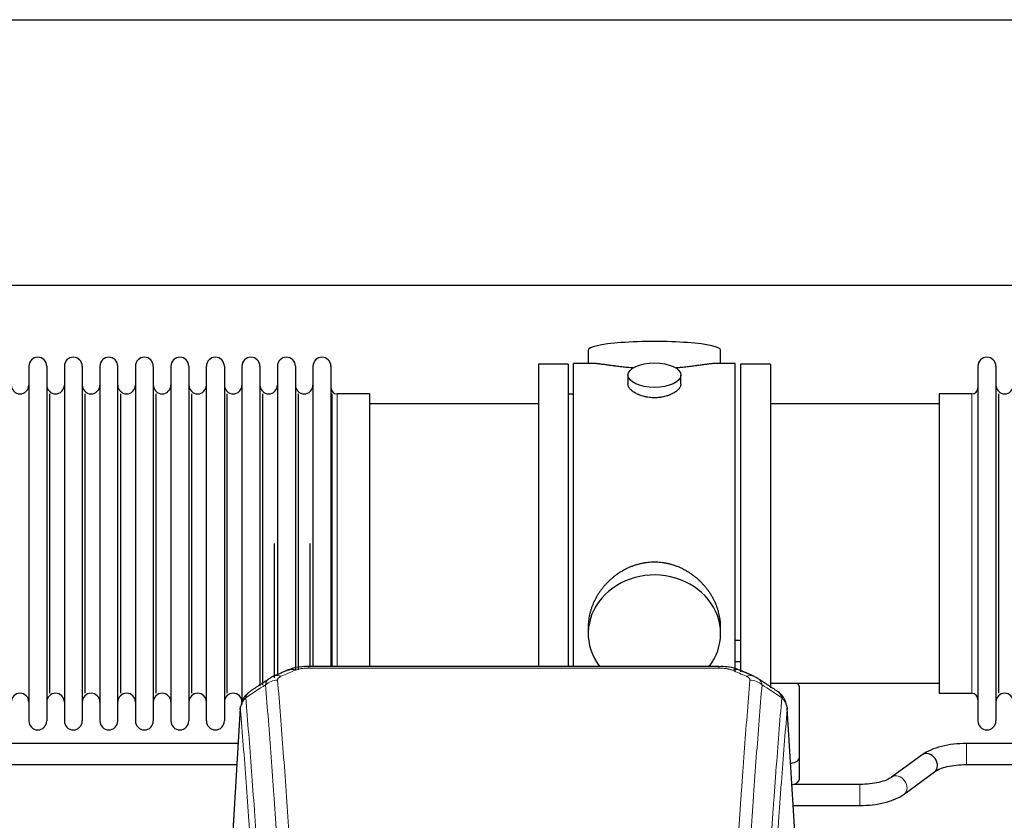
# Model space of a CAD drawing. Header units: inches. Extents: x 0 to 23760, y -13 to 16800.
# Tile 199 of 209: x 19504 to 20064, y 13937 to 14392. Entities that reach past the tile are written whole.
import ezdxf

# ---------------------------------------------------------------- set-up
doc = ezdxf.new("R2010")
doc.units = ezdxf.units.IN
doc.layers.add('254', color=7, linetype='Continuous', true_color=0xffffff)

msp = doc.modelspace()

# ---------------------------------------------------------------- linework, layer by layer
at = {"layer": '254', "color": 2, "linetype": 'Continuous', "lineweight": 25}
for p, q in [((17493.134, 14392.247), (20616.803, 14392.247)), ((17562.321, 14241.222), (20616.803, 14241.222)), ((19827.663, 14204.314), (19827.663, 14196.693)), ((19902.942, 14196.693), (19902.942, 14204.314)), ((19816.303, 14196.263), (19799.303, 14196.263)), ((19799.303, 14196.263), (19799.303, 14094.263)), ((19816.303, 14196.263), (19816.303, 14094.263)), ((19830.649, 14196.693), (19819.303, 14196.693)), ((19819.303, 14094.263), (19819.303, 14196.693)), ((19911.303, 14196.693), (19900.006, 14196.693)), ((19911.303, 14094.263), (19911.303, 14196.693)), ((19931.303, 14196.263), (19914.303, 14196.263)), ((19914.303, 14196.263), (19914.303, 14021.224)), ((19931.303, 14196.263), (19931.303, 14012.175)), ((19509.503, 14195.163), (19509.503, 13993.363)), ((19519.703, 14195.163), (19519.703, 13993.363)), ((19529.703, 14195.163), (19529.703, 13993.363)), ((19539.903, 14195.163), (19539.903, 13993.363)), ((19549.903, 14195.163), (19549.903, 13993.363)), ((19560.103, 13993.363), (19560.103, 14195.163)), ((19570.103, 14195.163), (19570.103, 13993.363)), ((19580.303, 14195.163), (19580.303, 13993.363)), ((19590.303, 14195.163), (19590.303, 14140.854)), ((19600.503, 14195.163), (19600.503, 14140.854)), ((19610.503, 14140.854), (19610.503, 14195.163)), ((19620.703, 14195.163), (19620.703, 14140.854)), ((19630.703, 14195.163), (19630.703, 14140.854)), ((19640.903, 14195.163), (19640.903, 14140.854)), ((19650.903, 14195.163), (19650.903, 14140.854)), ((19661.103, 14195.163), (19661.103, 14140.854)), ((19671.103, 14195.163), (19671.103, 14140.854)), ((19681.303, 14195.163), (19681.303, 14140.854)), ((20049.303, 14195.163), (20049.303, 13993.363)), ((20059.503, 14195.163), (20059.503, 13993.363)), ((19850.255, 14190.06), (19850.255, 14185.096)), ((19880.35, 14185.118), (19880.35, 14190.06)), ((19521.386, 14009.113), (19521.386, 14179.413)), ((19541.586, 14009.113), (19541.586, 14179.413)), ((19561.786, 14009.113), (19561.786, 14179.413)), ((19581.986, 14009.113), (19581.986, 14179.413)), ((19602.186, 14009.113), (19602.186, 14179.413)), ((19622.386, 14009.113), (19622.386, 14179.413)), ((19642.586, 14013.745), (19642.586, 14179.413)), ((19662.786, 14022.53), (19662.786, 14179.413)), ((19681.974, 14024.349), (19681.974, 14179.413)), ((19703.303, 14179.413), (19684.803, 14179.413)), ((19703.303, 14179.413), (19703.303, 14133.581)), ((19819.303, 14179.263), (19816.303, 14179.263)), ((20045.803, 14179.413), (20027.303, 14179.413)), ((20027.303, 14179.413), (20027.303, 14009.113)), ((20061.186, 14009.113), (20061.186, 14179.413)), ((19799.303, 14173.763), (19703.303, 14173.763)), ((20027.303, 14173.763), (19931.303, 14173.763)), ((19590.303, 14140.854), (19590.303, 13993.363)), ((19600.503, 14140.854), (19600.503, 13993.363)), ((19610.503, 13993.363), (19610.503, 14140.854)), ((19620.703, 14140.854), (19620.703, 13993.363)), ((19630.703, 14140.854), (19630.703, 14002.656)), ((19640.903, 14140.854), (19640.903, 14013.367)), ((19650.903, 14140.854), (19650.903, 14019.109)), ((19661.103, 14140.854), (19661.103, 14022.573)), ((19671.103, 14140.854), (19671.103, 14024.344)), ((19681.303, 14140.854), (19681.303, 14024.344)), ((19703.303, 14133.581), (19703.303, 14024.343)), ((19649.219, 14017.97), (19649.219, 14094.263)), ((19669.419, 14024.344), (19669.419, 14094.263)), ((19799.303, 14094.263), (19799.303, 14024.345)), ((19816.303, 14094.263), (19816.303, 14024.345)), ((19819.303, 14024.343), (19819.303, 14094.263)), ((19911.303, 14021.36), (19911.303, 14094.263)), ((19827.663, 14047.034), (19827.663, 14043.009)), ((19902.942, 14043.009), (19902.942, 14047.033)), ((19914.283, 14039.155), (19911.29, 14039.155)), ((19901.889, 14024.348), (19668.717, 14024.348)), ((19911.29, 14027.155), (19914.283, 14027.155)), ((19931.303, 14014.763), (20027.303, 14014.763)), ((19947.803, 13972.664), (19947.803, 14012.737)), ((20027.303, 14009.113), (20045.803, 14009.113)), ((19629.785, 14000.551), (19624.534, 13913.915)), ((19946.071, 13913.915), (19940.82, 14000.552)), ((19628.57, 13980.539), (19482.746, 13980.539)), ((20188.57, 13980.539), (20042.746, 13980.539)), ((19947.803, 13960.245), (19947.803, 13972.664)), ((20017.552, 13974.098), (20000.231, 13961.419)), ((19482.746, 13968.539), (19627.843, 13968.539)), ((20042.746, 13968.539), (20187.843, 13968.539)), ((20007.319, 13951.736), (20024.64, 13964.415)), ((19982.125, 13957.295), (19944.617, 13957.295)), ((19944.169, 13945.295), (19982.125, 13945.295))]:
    msp.add_line(p, q, dxfattribs=at)
at = {"layer": '254', "color": 110, "linetype": 'Continuous', "lineweight": 13}
for p, q in [((19684.803, 14179.413), (19684.803, 14133.581)), ((20045.803, 14179.413), (20045.803, 14009.113)), ((19684.803, 14133.581), (19684.803, 14024.343)), ((19668.717, 14024.348), (19668.717, 14023.396)), ((19901.889, 14023.396), (19668.717, 14023.396)), ((19901.889, 14024.347), (19901.889, 14023.396)), ((19629.787, 13999.929), (19624.539, 13913.34)), ((19946.066, 13913.34), (19940.819, 13999.929)), ((20042.746, 13980.539), (20042.746, 13968.54)), ((19982.125, 13957.295), (19982.125, 13945.295))]:
    msp.add_line(p, q, dxfattribs=at)
at = {"layer": '254', "color": 2, "linetype": 'Continuous', "lineweight": 25}
for centre, radius, start, end in [((19514.603, 14195.163), 5.1, 0, 180), ((19534.803, 14195.163), 5.1, 0, 180), ((19555.003, 14195.163), 5.1, 0, 180), ((19575.203, 14195.163), 5.1, 0, 180), ((19595.403, 14195.163), 5.1, 0, 180), ((19615.603, 14195.163), 5.1, 0, 180), ((19635.803, 14195.163), 5.1, 0, 180), ((19656.003, 14195.163), 5.1, 0, 180), ((19676.203, 14195.163), 5.1, 0, 180), ((20054.403, 14195.163), 5.1, 0, 180), ((19504.503, 14184.413), 5, 180, 0), ((19524.703, 14184.413), 5, 180, 0), ((19544.903, 14184.413), 5, 180, 0), ((19565.103, 14184.413), 5, 180, 0), ((19585.303, 14184.413), 5, 180, 0), ((19605.503, 14184.413), 5, 180, 0), ((19625.703, 14184.413), 5, 180, 0), ((19645.903, 14184.413), 5, 180, 0), ((19666.103, 14184.413), 5, 180, 0), ((19684.803, 14182.913), 3.5, 180, 270), ((20045.803, 14182.913), 3.5, 270, 0), ((20064.503, 14184.413), 5, 180, 0), ((19504.503, 14004.113), 5, 0, 180), ((19524.703, 14004.113), 5, 0, 180), ((19544.903, 14004.113), 5, 0, 180), ((19565.103, 14004.113), 5, 0, 180), ((19585.303, 14004.113), 5, 0, 180), ((19605.503, 14004.113), 5, 0, 180), ((19625.703, 14004.113), 5, 0, 180), ((20045.803, 14005.613), 3.5, 0, 90), ((20064.503, 14004.113), 5, 0, 180), ((19514.603, 13993.363), 5.1, 180, 0), ((19534.803, 13993.363), 5.1, 180, 0), ((19555.003, 13993.363), 5.1, 180, 0), ((19575.203, 13993.363), 5.1, 180, 0), ((19595.403, 13993.363), 5.1, 180, 0), ((19615.603, 13993.363), 5.1, 180, 0), ((20054.403, 13993.363), 5.1, 180, 0)]:
    msp.add_arc(centre, radius, start, end, dxfattribs=at)
for centre, major_axis, ratio, start_param, end_param in [((19865.303, 14204.314), (37.64, 0), 0.1305262, 0, 3.1415927), ((19865.303, 14043.009), (37.64, 0), 0.8870108, 0, 3.7346664), ((19865.303, 14043.009), (37.64, 0), 0.8870108, 5.6900133, 6.2831853), ((19660.958, 14013.186), (3.953, -9.186), 0.6419268, 2.5510147, 3.1418997), ((19917.656, 14009.728), (3.975, 9.176), 0.6408251, 6.1305215, 6.2828467), ((19939.803, 14012.737), (-8, 0), 0.4617486, 3.1415927, 3.722063), ((19939.803, 13972.664), (-8, 0), 0.4617486, 1.9439586, 3.1415927), ((20021.096, 13969.257), (-3.544, 4.842), 0.7848856, 3.1416135, 6.283108), ((19939.803, 13960.245), (-8, 0), 0.4617486, 2.0459273, 3.1415927)]:
    msp.add_ellipse(centre, major_axis=major_axis, ratio=ratio, start_param=start_param, end_param=end_param, dxfattribs=at)
msp.add_ellipse((19865.303, 14190.06), major_axis=(15.048, 0), ratio=0.4617486, dxfattribs=at)
at = {"layer": '254', "color": 110, "linetype": 'Continuous', "lineweight": 13}
for centre, major_axis, ratio, start_param, end_param in [((19909.647, 14013.186), (-3.953, -9.186), 0.6419268, 3.1410059, 3.7321706), ((19652.949, 14009.728), (3.975, -9.176), 0.6408251, 2.5472213, 3.141301), ((19917.656, 14009.728), (3.975, 9.176), 0.6408251, 6.2828467, 6.8775566), ((19650.977, 14007.535), (-9.964, -0.842), 0.9013977, 4.6363308, 5.3961502), ((19919.628, 14007.535), (-9.964, 0.842), 0.9013977, 4.0286278, 4.7884472), ((20003.775, 13956.578), (-3.544, 4.842), 0.7848856, 3.1281636, 6.2697562)]:
    msp.add_ellipse(centre, major_axis=major_axis, ratio=ratio, start_param=start_param, end_param=end_param, dxfattribs=at)
at = {"layer": '254', "color": 2, "linetype": 'Continuous', "lineweight": 25}
for points, knots in [([(19853.431, 14194.105), (19853.428, 14194.105), (19853.426, 14194.105), (19853.35, 14194.111), (19853.276, 14194.117), (19853.128, 14194.129), (19852.908, 14194.147), (19852.102, 14194.214), (19850.807, 14194.33), (19849.125, 14194.498), (19847.488, 14194.675), (19845.894, 14194.86), (19844.345, 14195.05), (19843.341, 14195.179), (19842.723, 14195.26), (19842.6, 14195.276), (19842.355, 14195.308), (19841.99, 14195.356), (19841.631, 14195.404), (19840.921, 14195.499), (19839.997, 14195.624), (19838.676, 14195.805), (19837.418, 14195.975), (19836.224, 14196.135), (19835.47, 14196.231), (19834.921, 14196.299), (19834.65, 14196.332), (19834.386, 14196.364), (19834.211, 14196.384), (19834.124, 14196.394), (19833.695, 14196.443), (19833.035, 14196.515), (19832.126, 14196.599), (19831.298, 14196.659), (19830.661, 14196.687), (19830.306, 14196.693), (19830.183, 14196.693)], [0, 0, 0, 0, 0.0002215, 0.0002215, 0.0071429, 0.0071429, 0.0140642, 0.027907, 0.083278, 0.1386489, 0.1940199, 0.2493909, 0.3047619, 0.3601329, 0.3601329, 0.3739756, 0.3739756, 0.3878184, 0.4155039, 0.4155039, 0.4708749, 0.5262458, 0.5816168, 0.6369878, 0.6923588, 0.6923588, 0.7200443, 0.733887, 0.733887, 0.7477298, 0.7477298, 0.8031008, 0.8584718, 0.9138427, 0.9692137, 1, 1, 1, 1]), ([(19900.427, 14196.693), (19900.303, 14196.693), (19899.946, 14196.687), (19899.305, 14196.659), (19898.472, 14196.599), (19897.862, 14196.542), (19897.463, 14196.502), (19897.382, 14196.493), (19897.22, 14196.476), (19896.973, 14196.45), (19896.721, 14196.422), (19896.207, 14196.363), (19895.499, 14196.278), (19894.371, 14196.133), (19893.177, 14195.974), (19891.915, 14195.803), (19891.03, 14195.682), (19890.348, 14195.589), (19890.003, 14195.542), (19889.652, 14195.495), (19889.416, 14195.463), (19889.297, 14195.447), (19888.703, 14195.367), (19887.736, 14195.239), (19886.238, 14195.047), (19884.694, 14194.858), (19883.104, 14194.673), (19881.465, 14194.496), (19880.341, 14194.384), (19879.486, 14194.304), (19879.055, 14194.264), (19878.619, 14194.225), (19878.4, 14194.206), (19878.327, 14194.2), (19878.181, 14194.187), (19877.894, 14194.163), (19877.606, 14194.139), (19877.391, 14194.122)], [0, 0, 0, 0, 0.0313476, 0.0871263, 0.142905, 0.1986836, 0.1986836, 0.2126283, 0.2126283, 0.226573, 0.2544623, 0.2544623, 0.310241, 0.3660196, 0.4217983, 0.477577, 0.5333556, 0.5333556, 0.561245, 0.5751896, 0.5751896, 0.5891343, 0.5891343, 0.644913, 0.7006917, 0.7564703, 0.812249, 0.8680277, 0.9238063, 0.9238063, 0.9516957, 0.9656403, 0.9656403, 0.9726127, 0.9726127, 0.979585, 1, 1, 1, 1]), ([(19865.303, 14177.186), (19864.805, 14177.186), (19864.311, 14177.2), (19863.333, 14177.258), (19862.847, 14177.3), (19861.885, 14177.414), (19861.408, 14177.484), (19860.816, 14177.589), (19860.639, 14177.622), (19860.463, 14177.657), (19860.345, 14177.681), (19860.287, 14177.693), (19859.995, 14177.754), (19859.764, 14177.806), (19859.081, 14177.972), (19858.637, 14178.094), (19857.773, 14178.361), (19857.353, 14178.506), (19856.74, 14178.739), (19856.539, 14178.82), (19856.241, 14178.945), (19856.142, 14178.988), (19855.996, 14179.052), (19855.947, 14179.074), (19855.85, 14179.118), (19855.417, 14179.316), (19855.008, 14179.524), (19854.315, 14179.908), (19853.986, 14180.107), (19853.364, 14180.52), (19853.071, 14180.733), (19852.727, 14181.008), (19852.659, 14181.063), (19852.526, 14181.174), (19852.461, 14181.23), (19852.271, 14181.399), (19852.149, 14181.512), (19851.801, 14181.852), (19851.591, 14182.082), (19851.216, 14182.545), (19851.05, 14182.778), (19850.835, 14183.132), (19850.769, 14183.25), (19850.693, 14183.398), (19850.679, 14183.428), (19850.65, 14183.487), (19850.636, 14183.517), (19850.595, 14183.606), (19850.569, 14183.666), (19850.448, 14183.961), (19850.376, 14184.196), (19850.279, 14184.659), (19850.255, 14184.889), (19850.255, 14185.119), (19850.255, 14185.122), (19850.255, 14185.125)], [0, 0, 0, 0, 0.0624454, 0.0624454, 0.1248907, 0.1248907, 0.1873361, 0.1873361, 0.2029474, 0.2107531, 0.2107531, 0.2185588, 0.2185588, 0.2497814, 0.2497814, 0.3122268, 0.3122268, 0.3746722, 0.3746722, 0.4058948, 0.4058948, 0.4215062, 0.4215062, 0.4293119, 0.4293119, 0.4371175, 0.4995629, 0.4995629, 0.5620082, 0.5620082, 0.6244536, 0.6244536, 0.6400649, 0.6400649, 0.6556763, 0.6556763, 0.686899, 0.686899, 0.7493443, 0.7493443, 0.8117897, 0.8117897, 0.8430124, 0.8430124, 0.850818, 0.850818, 0.8586237, 0.8586237, 0.874235, 0.874235, 0.9366804, 0.9366804, 0.9991258, 0.9991258, 1, 1, 1, 1]), ([(19880.35, 14185.122), (19880.351, 14184.893), (19880.326, 14184.664), (19880.231, 14184.201), (19880.159, 14183.968), (19879.968, 14183.498), (19879.849, 14183.263), (19879.67, 14182.967), (19879.633, 14182.908), (19879.575, 14182.819), (19879.555, 14182.789), (19879.515, 14182.73), (19879.412, 14182.582), (19879.301, 14182.436), (19879.018, 14182.086), (19878.809, 14181.857), (19878.347, 14181.404), (19878.096, 14181.182), (19877.686, 14180.854), (19877.545, 14180.745), (19877.324, 14180.585), (19877.249, 14180.531), (19877.097, 14180.425), (19877.019, 14180.373), (19876.627, 14180.112), (19876.297, 14179.912), (19875.605, 14179.527), (19875.243, 14179.343), (19874.486, 14178.993), (19874.091, 14178.826), (19873.629, 14178.649), (19873.577, 14178.63), (19873.473, 14178.591), (19873.421, 14178.572), (19873.264, 14178.514), (19872.948, 14178.403), (19872.626, 14178.297), (19871.977, 14178.096), (19871.534, 14177.974), (19870.629, 14177.755), (19870.167, 14177.657), (19869.46, 14177.531), (19869.222, 14177.491), (19868.861, 14177.438), (19868.74, 14177.421), (19868.497, 14177.388), (19868.376, 14177.373), (19867.768, 14177.301), (19867.279, 14177.258), (19866.295, 14177.2), (19865.8, 14177.186), (19865.303, 14177.186)], [0, 0, 0, 0, 0.0621483, 0.0621483, 0.1246718, 0.1246718, 0.1871952, 0.1871952, 0.2028261, 0.2028261, 0.2106415, 0.2106415, 0.2184569, 0.2497186, 0.2497186, 0.3122421, 0.3122421, 0.3747655, 0.3747655, 0.4060273, 0.4060273, 0.4216581, 0.4216581, 0.437289, 0.437289, 0.4998124, 0.4998124, 0.5623359, 0.5623359, 0.6248593, 0.6248593, 0.6326748, 0.6326748, 0.6404902, 0.6404902, 0.656121, 0.6873828, 0.6873828, 0.7499062, 0.7499062, 0.8124297, 0.8124297, 0.8436914, 0.8436914, 0.8593222, 0.8593222, 0.8749531, 0.8749531, 0.9374766, 0.9374766, 1, 1, 1, 1]), ([(19902.942, 14046.997), (19902.942, 14047.53), (19902.927, 14048.066), (19902.882, 14048.885), (19902.858, 14049.235), (19902.828, 14049.586), (19902.816, 14049.727), (19902.809, 14049.797), (19902.789, 14050.008), (19902.716, 14050.712), (19902.543, 14051.976), (19902.223, 14053.653), (19901.815, 14055.322), (19901.319, 14056.984), (19900.735, 14058.637), (19900.287, 14059.733), (19899.988, 14060.417), (19899.928, 14060.553), (19899.805, 14060.826), (19899.618, 14061.233), (19899.424, 14061.637), (19899.026, 14062.44), (19898.47, 14063.499), (19897.562, 14065.05), (19896.579, 14066.565), (19895.522, 14068.043), (19894.768, 14069.002), (19894.183, 14069.712), (19893.985, 14069.947), (19893.683, 14070.296), (19893.581, 14070.413), (19893.377, 14070.644), (19892.864, 14071.219), (19891.913, 14072.224), (19890.588, 14073.503), (19889.207, 14074.719), (19887.77, 14075.874), (19886.275, 14076.964), (19885.24, 14077.647), (19884.448, 14078.142), (19884.182, 14078.305), (19883.846, 14078.504), (19883.779, 14078.544), (19883.644, 14078.622), (19883.441, 14078.74), (19882.696, 14079.164), (19881.461, 14079.818), (19879.781, 14080.605), (19878.068, 14081.307), (19876.322, 14081.923), (19874.542, 14082.451), (19873.333, 14082.743), (19872.417, 14082.939), (19872.11, 14083.001), (19871.725, 14083.073), (19871.648, 14083.087), (19871.494, 14083.115), (19871.262, 14083.156), (19870.413, 14083.297), (19869.023, 14083.482), (19867.17, 14083.629), (19865.316, 14083.679), (19863.462, 14083.63), (19861.607, 14083.484), (19860.37, 14083.321), (19859.597, 14083.198), (19859.443, 14083.172), (19859.133, 14083.119), (19858.671, 14083.036), (19858.211, 14082.944), (19857.296, 14082.749), (19856.086, 14082.457), (19854.304, 14081.929), (19852.553, 14081.313), (19850.833, 14080.609), (19849.706, 14080.081), (19848.87, 14079.664), (19848.592, 14079.521), (19848.246, 14079.338), (19848.108, 14079.265), (19847.833, 14079.116), (19847.082, 14078.7), (19845.88, 14077.986), (19844.332, 14076.965), (19842.838, 14075.876), (19841.399, 14074.72), (19840.012, 14073.498), (19839.124, 14072.64), (19838.634, 14072.145), (19838.58, 14072.09), (19838.472, 14071.979), (19838.418, 14071.924), (19838.257, 14071.757), (19837.936, 14071.422), (19837.623, 14071.083), (19837.006, 14070.399), (19836.207, 14069.472), (19835.082, 14068.04), (19834.028, 14066.568), (19833.046, 14065.054), (19832.136, 14063.5), (19831.578, 14062.438), (19831.245, 14061.765), (19831.179, 14061.63), (19831.05, 14061.359), (19830.858, 14060.954), (19830.674, 14060.547), (19830.318, 14059.731), (19829.872, 14058.64), (19829.29, 14056.993), (19828.794, 14055.335), (19828.386, 14053.668), (19828.065, 14051.991), (19827.91, 14050.867), (19827.832, 14050.163), (19827.818, 14050.021), (19827.791, 14049.74), (19827.753, 14049.318), (19827.724, 14048.899), (19827.679, 14048.074), (19827.663, 14047.531), (19827.663, 14046.992)], [0, 0, 0, 0, 0.0151373, 0.0151373, 0.0229562, 0.0249109, 0.0249109, 0.0268656, 0.0268656, 0.030775, 0.0464127, 0.0620504, 0.0776881, 0.0933258, 0.1089635, 0.1246012, 0.1246012, 0.1285107, 0.1285107, 0.1324201, 0.1402389, 0.1402389, 0.1558766, 0.1715144, 0.1871521, 0.2027898, 0.2184275, 0.2184275, 0.2262463, 0.2262463, 0.2301558, 0.2301558, 0.2340652, 0.2497029, 0.2653406, 0.2809783, 0.296616, 0.3122537, 0.3278914, 0.3278914, 0.3357103, 0.3357103, 0.337665, 0.337665, 0.3396197, 0.3435291, 0.3591668, 0.3748045, 0.3904422, 0.4060799, 0.4217176, 0.4373554, 0.4373554, 0.4451742, 0.4451742, 0.4471289, 0.4471289, 0.4490836, 0.4529931, 0.4686308, 0.4842685, 0.4999062, 0.5155439, 0.5311816, 0.5468193, 0.5468193, 0.5507287, 0.5507287, 0.5546381, 0.562457, 0.562457, 0.5780947, 0.5937324, 0.6093701, 0.6250078, 0.6406455, 0.6406455, 0.6484644, 0.6484644, 0.6504191, 0.6523738, 0.6562832, 0.6719209, 0.6875586, 0.7031963, 0.7188341, 0.7344718, 0.7501095, 0.7501095, 0.7520642, 0.7520642, 0.7540189, 0.7540189, 0.7579283, 0.7657472, 0.7657472, 0.7813849, 0.7970226, 0.8126603, 0.828298, 0.8439357, 0.8595734, 0.8595734, 0.8634828, 0.8634828, 0.8673923, 0.8752111, 0.8752111, 0.8908488, 0.9064865, 0.9221242, 0.9377619, 0.9533996, 0.9690373, 0.9690373, 0.9729468, 0.9729468, 0.9768562, 0.984675, 0.984675, 1, 1, 1, 1]), ([(19670.016, 14024.331), (19668.789, 14024.372), (19665.442, 14024.297), (19660.901, 14023.901), (19658.057, 14022.649), (19657.104, 14022.136)], [0, 0, 0, 0, 0.26888, 0.7466721, 1, 1, 1, 1]), ([(19913.545, 14022.259), (19913.036, 14022.529), (19910.941, 14023.512), (19906.973, 14024.16), (19903.54, 14024.308), (19901.886, 14024.23)], [0, 0, 0, 0, 0.1498969, 0.6034808, 1, 1, 1, 1]), ([(19922.479, 14018.41), (19922.769, 14018.295), (19923.046, 14018.17), (19923.375, 14018.002), (19923.44, 14017.968), (19923.568, 14017.898), (19923.631, 14017.862), (19923.818, 14017.754), (19923.938, 14017.68), (19924.058, 14017.601), (19924.061, 14017.599), (19924.064, 14017.597)], [0, 0, 0, 0, 0.496586, 0.496586, 0.6207325, 0.6207325, 0.744879, 0.744879, 0.9931719, 0.9931719, 1, 1, 1, 1]), ([(19634.728, 14009.74), (19634.208, 14009.367), (19633.15, 14008.458), (19631.787, 14006.675), (19630.734, 14004.52), (19630.317, 14002.994), (19630.182, 14002.22)], [0, 0, 0, 0, 0.2123708, 0.4683651, 0.7393635, 1, 1, 1, 1]), ([(19940.737, 14001.212), (19940.625, 14002.162), (19940.182, 14004.001), (19938.889, 14006.617), (19937.208, 14008.714), (19935.918, 14009.757), (19935.296, 14010.178)], [0, 0, 0, 0, 0.2790385, 0.5536712, 0.8024065, 1, 1, 1, 1]), ([(19629.787, 13999.929), (19629.786, 13999.941), (19629.785, 13999.965), (19629.783, 14000), (19629.781, 14000.035), (19629.78, 14000.07), (19629.779, 14000.105), (19629.778, 14000.14), (19629.777, 14000.175), (19629.777, 14000.21), (19629.776, 14000.244), (19629.776, 14000.279), (19629.777, 14000.314), (19629.777, 14000.348), (19629.778, 14000.383), (19629.779, 14000.418), (19629.78, 14000.452), (19629.782, 14000.486), (19629.783, 14000.521), (19629.785, 14000.555), (19629.787, 14000.589), (19629.79, 14000.623), (19629.792, 14000.657), (19629.795, 14000.691), (19629.798, 14000.725), (19629.801, 14000.759), (19629.805, 14000.793), (19629.809, 14000.827), (19629.813, 14000.861), (19629.817, 14000.894), (19629.821, 14000.928), (19629.826, 14000.962), (19629.831, 14000.995), (19629.836, 14001.029), (19629.842, 14001.062), (19629.847, 14001.095), (19629.853, 14001.128), (19629.859, 14001.162), (19629.865, 14001.195), (19629.872, 14001.228), (19629.878, 14001.261), (19629.885, 14001.294), (19629.892, 14001.326), (19629.9, 14001.359), (19629.907, 14001.392), (19629.915, 14001.425), (19629.923, 14001.457), (19629.932, 14001.49), (19629.94, 14001.522), (19629.949, 14001.554), (19629.958, 14001.587), (19629.967, 14001.619), (19629.976, 14001.651), (19629.986, 14001.683), (19629.996, 14001.715), (19630.006, 14001.747), (19630.016, 14001.779), (19630.026, 14001.811), (19630.037, 14001.843), (19630.048, 14001.874), (19630.059, 14001.906), (19630.07, 14001.937), (19630.082, 14001.969), (19630.093, 14002), (19630.103, 14002.026), (19630.109, 14002.042), (19630.111, 14002.047)], [0, 0, 0, 0, 0.0160287, 0.0320483, 0.0480589, 0.0640604, 0.080053, 0.0960364, 0.1120109, 0.1279763, 0.1439327, 0.1598801, 0.1758184, 0.1917478, 0.2076681, 0.2235794, 0.2394817, 0.255375, 0.2712593, 0.2871346, 0.3030009, 0.3188582, 0.3347065, 0.3505458, 0.3663762, 0.3821975, 0.3980099, 0.4138133, 0.4296077, 0.4453931, 0.4611696, 0.4769371, 0.4926957, 0.5084453, 0.5241859, 0.5399176, 0.5556403, 0.5713541, 0.5870589, 0.6027548, 0.6184418, 0.6341198, 0.6497889, 0.6654491, 0.6811003, 0.6967426, 0.712376, 0.7280004, 0.743616, 0.7592226, 0.7748203, 0.7904091, 0.8059891, 0.8215601, 0.8371222, 0.8526754, 0.8682197, 0.8837552, 0.8992817, 0.9147994, 0.9303082, 0.9458081, 0.9612991, 0.9767813, 0.9922546, 1, 1, 1, 1]), ([(19940.735, 14001.22), (19940.747, 14001.163), (19940.802, 14000.855), (19940.83, 14000.518), (19940.829, 14000.212), (19940.828, 14000.142), (19940.826, 14000.071), (19940.823, 14000), (19940.82, 13999.953), (19940.819, 13999.929)], [0, 0, 0, 0, 0.135601, 0.730798, 0.7844814, 0.8382432, 0.8920836, 0.9460025, 1, 1, 1, 1]), ([(20042.746, 13980.539), (20040.28, 13980.539), (20035.447, 13980.268), (20028.372, 13979.024), (20022.188, 13976.933), (20018.99, 13975.143), (20017.602, 13974.134)], [0, 0, 0, 0, 0.2440272, 0.4934889, 0.7463728, 1, 1, 1, 1]), ([(20024.589, 13964.379), (20025.43, 13965.007), (20027.471, 13966.134), (20031.742, 13967.497), (20036.974, 13968.357), (20040.742, 13968.543), (20042.746, 13968.539)], [0, 0, 0, 0, 0.2455586, 0.4917304, 0.7422951, 1, 1, 1, 1]), ([(20000.282, 13961.456), (19999.442, 13960.827), (19997.403, 13959.7), (19993.13, 13958.338), (19987.897, 13957.479), (19984.129, 13957.292), (19982.125, 13957.295)], [0, 0, 0, 0, 0.2455875, 0.4916673, 0.7423046, 1, 1, 1, 1]), ([(19982.125, 13945.295), (19984.591, 13945.297), (19989.424, 13945.568), (19996.499, 13946.811), (20002.686, 13948.901), (20005.882, 13950.691), (20007.269, 13951.7)], [0, 0, 0, 0, 0.2440357, 0.4934504, 0.7463943, 1, 1, 1, 1])]:
    msp.add_open_spline(points, degree=3, knots=knots, dxfattribs=at)
at = {"layer": '254', "color": 110, "linetype": 'Continuous', "lineweight": 13}
for points, knots in [([(19660.958, 14022.228), (19661.083, 14022.283), (19661.213, 14022.335), (19661.415, 14022.41), (19661.483, 14022.434), (19661.621, 14022.482), (19661.69, 14022.506), (19662.043, 14022.62), (19662.337, 14022.703), (19662.947, 14022.853), (19663.263, 14022.921), (19663.671, 14022.996), (19663.753, 14023.011), (19663.918, 14023.039), (19664, 14023.053), (19664.249, 14023.092), (19664.415, 14023.117), (19664.916, 14023.185), (19665.253, 14023.223), (19665.933, 14023.288), (19666.275, 14023.314), (19666.965, 14023.356), (19667.312, 14023.371), (19668.011, 14023.391), (19668.363, 14023.396), (19668.717, 14023.396)], [0, 0, 0, 0, 0.0625, 0.0625, 0.09375, 0.09375, 0.125, 0.125, 0.25, 0.25, 0.375, 0.375, 0.40625, 0.40625, 0.4375, 0.4375, 0.5, 0.5, 0.625, 0.625, 0.75, 0.75, 0.875, 0.875, 1, 1, 1, 1]), ([(19901.889, 14023.396), (19902.243, 14023.396), (19902.596, 14023.391), (19903.037, 14023.378), (19903.125, 14023.375), (19903.301, 14023.369), (19903.389, 14023.365), (19903.653, 14023.354), (19903.828, 14023.344), (19904.35, 14023.313), (19904.694, 14023.286), (19905.377, 14023.221), (19905.715, 14023.182), (19906.382, 14023.09), (19906.712, 14023.038), (19907.078, 14022.969), (19907.118, 14022.962), (19907.199, 14022.946), (19907.32, 14022.922), (19907.597, 14022.865), (19907.829, 14022.811), (19908.283, 14022.699), (19908.575, 14022.616), (19909.131, 14022.435), (19909.397, 14022.337), (19909.647, 14022.228)], [0, 0, 0, 0, 0.125, 0.125, 0.15625, 0.15625, 0.1875, 0.1875, 0.25, 0.25, 0.375, 0.375, 0.5, 0.5, 0.625, 0.625, 0.640625, 0.640625, 0.65625, 0.6875, 0.75, 0.75, 0.875, 0.875, 1, 1, 1, 1]), ([(19644.094, 14013.966), (19644.13, 14014.21), (19644.184, 14014.449), (19644.272, 14014.74), (19644.29, 14014.797), (19644.33, 14014.912), (19644.351, 14014.969), (19644.417, 14015.139), (19644.465, 14015.25), (19644.621, 14015.578), (19644.863, 14016), (19645.17, 14016.392), (19645.426, 14016.674), (19645.538, 14016.79), (19645.657, 14016.902), (19645.705, 14016.946), (19645.729, 14016.969), (19645.802, 14017.035), (19645.852, 14017.078), (19646.107, 14017.293), (19646.325, 14017.455), (19646.566, 14017.613), (19646.575, 14017.619), (19646.584, 14017.625)], [0, 0, 0, 0, 0.1656246, 0.1656246, 0.2070308, 0.2070308, 0.2484369, 0.2484369, 0.3312492, 0.3312492, 0.4968738, 0.6624984, 0.6624984, 0.7453108, 0.7660138, 0.7660138, 0.7867169, 0.7867169, 0.8281231, 0.8281231, 0.9937477, 0.9937477, 1, 1, 1, 1]), ([(19650.977, 14016.555), (19650.969, 14016.657), (19650.971, 14016.759), (19650.988, 14016.887), (19650.992, 14016.912), (19651.002, 14016.963), (19651.008, 14016.988), (19651.027, 14017.064), (19651.042, 14017.115), (19651.098, 14017.265), (19651.146, 14017.363), (19651.266, 14017.558), (19651.338, 14017.654), (19651.465, 14017.795), (19651.51, 14017.842), (19651.582, 14017.912), (19651.607, 14017.935), (19651.658, 14017.981), (19651.684, 14018.003), (19651.819, 14018.116), (19651.937, 14018.204), (19652.193, 14018.372), (19652.331, 14018.453), (19652.626, 14018.609), (19652.783, 14018.684), (19652.949, 14018.757)], [0, 0, 0, 0, 0.125, 0.125, 0.15625, 0.15625, 0.1875, 0.1875, 0.25, 0.25, 0.375, 0.375, 0.5, 0.5, 0.5625, 0.5625, 0.59375, 0.59375, 0.625, 0.625, 0.75, 0.75, 0.875, 0.875, 1, 1, 1, 1]), ([(19917.656, 14018.757), (19917.823, 14018.684), (19917.98, 14018.609), (19918.167, 14018.51), (19918.203, 14018.49), (19918.275, 14018.45), (19918.311, 14018.429), (19918.415, 14018.368), (19918.482, 14018.326), (19918.675, 14018.199), (19918.909, 14018.025), (19919.1, 14017.841), (19919.226, 14017.7), (19919.265, 14017.652), (19919.319, 14017.579), (19919.337, 14017.555), (19919.37, 14017.506), (19919.386, 14017.482), (19919.462, 14017.359), (19919.51, 14017.26), (19919.583, 14017.061), (19919.607, 14016.96), (19919.634, 14016.759), (19919.637, 14016.657), (19919.628, 14016.555)], [0, 0, 0, 0, 0.125, 0.125, 0.15625, 0.15625, 0.1875, 0.1875, 0.25, 0.25, 0.375, 0.5, 0.5, 0.5625, 0.5625, 0.59375, 0.59375, 0.625, 0.625, 0.75, 0.75, 0.875, 0.875, 1, 1, 1, 1]), ([(19924.064, 14017.597), (19924.294, 14017.445), (19924.725, 14017.124), (19925.095, 14016.767), (19925.351, 14016.485), (19925.432, 14016.389), (19925.548, 14016.241), (19925.586, 14016.191), (19925.659, 14016.09), (19925.695, 14016.039), (19925.867, 14015.783), (19925.988, 14015.572), (19926.195, 14015.135), (19926.369, 14014.686), (19926.475, 14014.21), (19926.511, 14013.966)], [0, 0, 0, 0, 0.1647526, 0.331802, 0.331802, 0.4153268, 0.4153268, 0.4570892, 0.4570892, 0.4988515, 0.4988515, 0.665901, 0.665901, 0.8329505, 1, 1, 1, 1]), ([(19656.068, 13831.527), (19655.63, 13840.096), (19654.738, 13856.995), (19653.817, 13873.417), (19653.114, 13885.556), (19652.877, 13889.572), (19652.401, 13897.546), (19652.161, 13901.503), (19651.434, 13913.284), (19650.943, 13921.016), (19650.318, 13930.53), (19650.193, 13932.425), (19649.941, 13936.199), (19649.562, 13941.837), (19649.179, 13947.404), (19648.408, 13958.446), (19647.364, 13972.918), (19645.754, 13993.879), (19644.652, 14007.353), (19644.094, 14013.966)], [0, 0, 0, 0, 0.125, 0.25, 0.25, 0.3125, 0.3125, 0.375, 0.375, 0.5, 0.5, 0.53125, 0.53125, 0.5625, 0.625, 0.625, 0.75, 0.875, 1, 1, 1, 1]), ([(19650.977, 14016.555), (19651.535, 14009.935), (19652.635, 13996.445), (19654.243, 13975.46), (19655.285, 13960.971), (19656.056, 13949.917), (19656.438, 13944.343), (19656.817, 13938.698), (19657.068, 13934.92), (19657.193, 13933.023), (19657.817, 13923.498), (19658.308, 13915.757), (19659.033, 13903.961), (19659.273, 13900), (19659.749, 13892.017), (19659.985, 13887.996), (19660.687, 13875.843), (19661.608, 13859.401), (19662.498, 13842.482), (19662.936, 13833.904)], [0, 0, 0, 0, 0.125, 0.25, 0.375, 0.375, 0.4375, 0.46875, 0.46875, 0.5, 0.5, 0.625, 0.625, 0.6875, 0.6875, 0.75, 0.75, 0.875, 1, 1, 1, 1]), ([(19907.67, 13833.904), (19908.107, 13842.482), (19908.998, 13859.401), (19909.918, 13875.843), (19910.62, 13887.996), (19910.856, 13892.017), (19911.332, 13900), (19911.572, 13903.961), (19912.297, 13915.757), (19912.789, 13923.498), (19913.412, 13933.023), (19913.537, 13934.92), (19913.789, 13938.698), (19914.167, 13944.343), (19914.549, 13949.917), (19915.32, 13960.971), (19916.362, 13975.46), (19917.97, 13996.445), (19919.071, 14009.935), (19919.628, 14016.555)], [0, 0, 0, 0, 0.125, 0.25, 0.25, 0.3125, 0.3125, 0.375, 0.375, 0.5, 0.5, 0.53125, 0.53125, 0.5625, 0.625, 0.625, 0.75, 0.875, 1, 1, 1, 1]), ([(19926.511, 14013.966), (19925.953, 14007.353), (19924.851, 13993.879), (19923.241, 13972.918), (19922.198, 13958.446), (19921.426, 13947.404), (19921.043, 13941.837), (19920.664, 13936.199), (19920.413, 13932.425), (19920.287, 13930.53), (19919.663, 13921.016), (19919.171, 13913.284), (19918.445, 13901.503), (19918.205, 13897.546), (19917.728, 13889.572), (19917.492, 13885.556), (19916.789, 13873.417), (19915.867, 13856.995), (19914.976, 13840.096), (19914.537, 13831.527)], [0, 0, 0, 0, 0.125, 0.25, 0.375, 0.375, 0.4375, 0.46875, 0.46875, 0.5, 0.5, 0.625, 0.625, 0.6875, 0.6875, 0.75, 0.75, 0.875, 1, 1, 1, 1]), ([(19629.787, 13999.929), (19629.816, 14000.535), (19629.907, 14001.141), (19630.129, 14002.034), (19630.218, 14002.329), (19630.424, 14002.911), (19630.541, 14003.198), (19630.803, 14003.762), (19630.947, 14004.039), (19631.261, 14004.58), (19631.431, 14004.845), (19631.795, 14005.358), (19631.989, 14005.608), (19632.4, 14006.09), (19632.616, 14006.322), (19632.842, 14006.545)], [0, 0, 0, 0, 0.25, 0.25, 0.375, 0.375, 0.5, 0.5, 0.625, 0.625, 0.75, 0.75, 0.875, 0.875, 1, 1, 1, 1]), ([(19632.842, 14006.545), (19632.971, 14007.07), (19633.15, 14007.559), (19633.606, 14008.457), (19633.884, 14008.866), (19634.372, 14009.412), (19634.546, 14009.583), (19634.912, 14009.897), (19635.102, 14010.041), (19635.303, 14010.173)], [0, 0, 0, 0, 0.335226, 0.335226, 0.6704519, 0.6704519, 0.8380649, 0.8380649, 1, 1, 1, 1]), ([(19632.842, 14006.545), (19633.414, 13999.854), (19634.541, 13986.212), (19636.187, 13964.97), (19637.253, 13950.291), (19638.041, 13939.088), (19638.432, 13933.437), (19638.884, 13926.76), (19639.076, 13923.88), (19639.204, 13921.956), (19639.268, 13920.992), (19639.587, 13916.162), (19639.967, 13910.319), (19640.405, 13903.419), (19640.591, 13900.444), (19640.715, 13898.456), (19640.777, 13897.461), (19641.333, 13888.483), (19642.306, 13872.275), (19643.717, 13847.223), (19644.625, 13830.027), (19645.071, 13821.305)], [0, 0, 0, 0, 0.125, 0.25, 0.375, 0.375, 0.4375, 0.46875, 0.484375, 0.484375, 0.5, 0.5, 0.5625, 0.59375, 0.609375, 0.609375, 0.625, 0.625, 0.75, 0.875, 1, 1, 1, 1]), ([(19925.534, 13821.305), (19925.59, 13822.395), (19925.646, 13823.484), (19925.758, 13825.656), (19925.926, 13828.91), (19926.322, 13836.46), (19926.665, 13842.861), (19927.359, 13855.571), (19928.299, 13872.268), (19929.757, 13896.57), (19930.762, 13912.274), (19931.336, 13920.968), (19931.399, 13921.932), (19931.527, 13923.856), (19931.72, 13926.737), (19932.171, 13933.415), (19932.563, 13939.068), (19932.891, 13943.738), (19932.957, 13944.67), (19933.089, 13946.531), (19933.287, 13949.315), (19933.753, 13955.768), (19934.155, 13961.227), (19934.967, 13972.046), (19936.064, 13986.211), (19937.192, 13999.854), (19937.763, 14006.545)], [0, 0, 0, 0, 0.015625, 0.015625, 0.03125, 0.0625, 0.125, 0.125, 0.25, 0.375, 0.5, 0.5, 0.515625, 0.515625, 0.53125, 0.5625, 0.625, 0.625, 0.640625, 0.640625, 0.65625, 0.6875, 0.75, 0.75, 0.875, 1, 1, 1, 1]), ([(19935.303, 14010.173), (19935.504, 14010.04), (19935.694, 14009.897), (19936.059, 14009.583), (19936.234, 14009.412), (19936.722, 14008.866), (19936.999, 14008.457), (19937.456, 14007.559), (19937.635, 14007.07), (19937.763, 14006.545)], [0, 0, 0, 0, 0.1617419, 0.1617419, 0.3293935, 0.3293935, 0.6646968, 0.6646968, 1, 1, 1, 1]), ([(19937.763, 14006.545), (19937.99, 14006.322), (19938.206, 14006.09), (19938.616, 14005.608), (19938.81, 14005.358), (19939.174, 14004.845), (19939.344, 14004.58), (19939.659, 14004.039), (19939.803, 14003.762), (19940.064, 14003.198), (19940.181, 14002.911), (19940.387, 14002.329), (19940.476, 14002.034), (19940.699, 14001.141), (19940.789, 14000.535), (19940.819, 13999.929)], [0, 0, 0, 0, 0.125, 0.125, 0.25, 0.25, 0.375, 0.375, 0.5, 0.5, 0.625, 0.625, 0.75, 0.75, 1, 1, 1, 1]), ([(19641.982, 13815.243), (19641.537, 13823.938), (19640.631, 13841.079), (19639.225, 13866.054), (19638.254, 13882.211), (19637.7, 13891.162), (19637.638, 13892.154), (19637.514, 13894.136), (19637.328, 13897.102), (19636.892, 13903.981), (19636.513, 13909.807), (19636.195, 13914.622), (19636.131, 13915.583), (19636.004, 13917.501), (19635.812, 13920.373), (19635.362, 13927.03), (19634.971, 13932.664), (19634.185, 13943.835), (19633.122, 13958.471), (19631.481, 13979.652), (19630.357, 13993.257), (19629.787, 13999.929)], [0, 0, 0, 0, 0.125, 0.25, 0.375, 0.375, 0.390625, 0.390625, 0.40625, 0.4375, 0.5, 0.5, 0.515625, 0.515625, 0.53125, 0.5625, 0.625, 0.625, 0.75, 0.875, 1, 1, 1, 1]), ([(19940.819, 13999.929), (19940.249, 13993.257), (19939.124, 13979.651), (19938.03, 13965.526), (19937.221, 13954.738), (19936.819, 13949.295), (19936.355, 13942.861), (19936.158, 13940.085), (19936.026, 13938.23), (19935.96, 13937.3), (19935.633, 13932.643), (19935.242, 13927.008), (19934.792, 13920.349), (19934.6, 13917.477), (19934.472, 13915.559), (19934.409, 13914.598), (19933.836, 13905.93), (19932.835, 13890.273), (19931.38, 13866.046), (19929.974, 13841.078), (19929.068, 13823.938), (19928.623, 13815.243)], [0, 0, 0, 0, 0.125, 0.25, 0.25, 0.3125, 0.34375, 0.359375, 0.359375, 0.375, 0.375, 0.4375, 0.46875, 0.484375, 0.484375, 0.5, 0.5, 0.625, 0.75, 0.875, 1, 1, 1, 1])]:
    msp.add_open_spline(points, degree=3, knots=knots, dxfattribs=at)
at = {"layer": '254', "color": 2, "linetype": 'Continuous', "lineweight": 25}
for points, degree in [([(19646.584, 14017.625), (19640.955, 14013.904), (19635.333, 14010.194)], 2), ([(19649.005, 14018.832), (19647.643, 14018.529), (19646.654, 14017.599)], 2), ([(19657.005, 14022.368), (19648.975, 14018.899)], 1), ([(19921.631, 14018.904), (19917.615, 14020.646), (19913.601, 14022.364)], 2), ([(19935.273, 14010.193), (19929.658, 14013.899), (19924.036, 14017.616)], 2)]:
    msp.add_open_spline(points, degree=degree, dxfattribs=at)
at = {"layer": '254', "color": 110, "linetype": 'Continuous', "lineweight": 13}
for points in [[(19660.958, 14022.228), (19658.289, 14021.075), (19655.619, 14019.918), (19652.949, 14018.757)], [(19917.656, 14018.757), (19914.986, 14019.918), (19912.317, 14021.075), (19909.647, 14022.228)], [(19644.094, 14013.966), (19640.342, 14011.49), (19636.591, 14009.016), (19632.842, 14006.545)], [(19937.763, 14006.545), (19934.014, 14009.016), (19930.264, 14011.49), (19926.511, 14013.966)]]:
    msp.add_open_spline(points, degree=3, dxfattribs=at)

doc.saveas('drawing.dxf')
